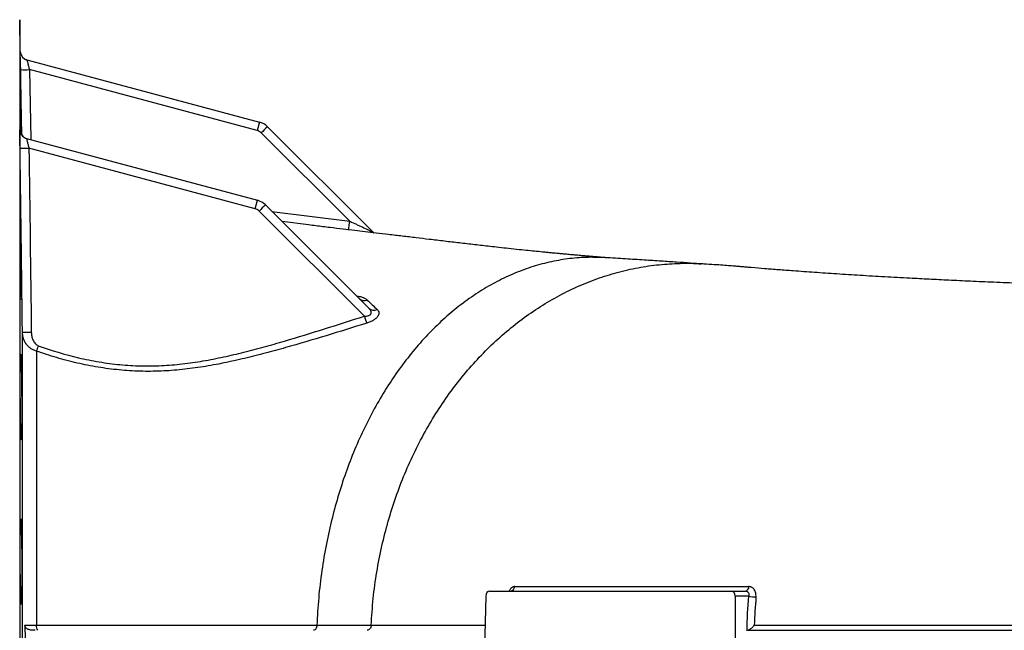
# Model space of a CAD drawing. Header units: millimetres. Extents: x 718 to 3520, y 267 to 3578.
# Tile 8 of 16: x 1888 to 2439, y 677 to 1020. Entities that reach past the tile are written whole.
import ezdxf

# ---------------------------------------------------------------- set-up
doc = ezdxf.new("R2010")
doc.units = ezdxf.units.MM

msp = doc.modelspace()

# ---------------------------------------------------------------- linework, layer by layer
at = {"color": 7, "linetype": 'Continuous', "lineweight": 25}
for p, q in [((1888.37, 1001.74), (1888.06, 1019.52)), ((1892.07, 996.99), (2022.2, 962.13)), ((2020.93, 957.38), (1893.52, 991.52)), ((2022.2, 962.13), (2020.93, 957.38)), ((2026.69, 959.54), (2086.17, 900.06)), ((1888.3, 957.55), (1888.32, 957.19)), ((1889.03, 956.68), (1889.06, 955.13)), ((2072.69, 906.57), (2023.17, 956.09)), ((1891.9, 952.98), (2021.09, 918.36)), ((2019.82, 913.62), (1893.22, 947.54)), ((2019.82, 913.62), (2021.09, 918.36)), ((2025.57, 915.78), (2083.4, 857.94)), ((2080.92, 853.46), (2022.06, 912.32)), ((2049.7, 904.58), (2034.88, 906.47)), ((2078.13, 863.22), (2078.09, 863.26)), ((2148.81, 696.52), (2148.09, 667.47)), ((2150.93, 699.47), (2286.38, 699.47)), ((2286.38, 699.47), (2294.15, 699.47)), ((2288.43, 696.52), (2288.41, 667.47)), ((2296.06, 696.52), (2288.43, 696.52))]:
    msp.add_line(p, q, dxfattribs=at)
at = {"color": 1, "linetype": 'Continuous', "lineweight": 25}
for p, q in [((1888.06, 1019.52), (1888.06, 315.42)), ((1888.4, 1001.26), (1888.37, 1001.74)), ((1889.18, 954.95), (1888.54, 991.52)), ((1893.52, 991.52), (1894.2, 952.36)), ((1888.18, 957.61), (1888.2, 957.74)), ((1888.29, 957.71), (1888.3, 957.55)), ((2029.22, 912.13), (2072.69, 906.57))]:
    msp.add_line(p, q, dxfattribs=at)
at = {"color": 7, "linetype": 'Continuous', "lineweight": 25, "flags": 128}
for points in [[(2072.06, 901.7), (2072.07, 901.76), (2072.1, 902.02), (2072.15, 902.46), (2072.23, 903.06), (2072.33, 903.81), (2072.44, 904.66), (2072.56, 905.59), (2072.69, 906.57)], [(1898.46, 836.9), (1898.31, 836.49), (1898.17, 836.09), (1898.02, 835.69), (1897.88, 835.3), (1897.75, 834.93), (1897.62, 834.57), (1897.49, 834.23), (1897.38, 833.91)]]:
    msp.add_lwpolyline(points, dxfattribs=at)
at = {"color": 7, "linetype": 'Continuous', "lineweight": 25}
for centre, radius, start, end in [((1893.37, 1001.82), 5, 181.0151, 255), ((1893.37, 1001.82), 5, 186.5027, 255), ((1890.99, 1065.72), 74.24, 268.1124, 271.9539), ((2019.61, 952.47), 10, 45, 75), ((2123.28, 857.7), 140.37, 133.4872, 135.4975), ((1893.19, 957.81), 5, 225.9284, 254.9999), ((1893.29, 957.78), 5, 225.9867, 254.9999), ((2019.64, 952.55), 5, 45, 75), ((1890.93, 1023.28), 75.78, 267.9722, 271.7358), ((2018.5, 908.7), 10, 45, 75), ((2122.17, 813.94), 140.37, 133.4872, 135.4975), ((2018.52, 908.79), 5, 45, 75), ((2080.93, 866.31), 4.17, 227.4043, 293.1755), ((2086.23, 861.05), 4.2, 227.717, 295.742), ((2387.46, 950.57), 321.55, 197.5791, 198.3198), ((1892.47, 920.76), 76.25, 267.8315, 271.5719), ((2162.38, 702.12), 2.66, 275.0827, 356.8447), ((2293.62, 701.85), 2.44, 282.7282, 2.8955), ((2300.19, 719.83), 23.67, 259.9406, 269.5992), ((1901.04, 679.68), 3.7, 169.873, 216.6223)]:
    msp.add_arc(centre, radius, start, end, dxfattribs=at)
at = {"color": 1, "linetype": 'Continuous', "lineweight": 25}
for centre, start, end in [((1893.19, 957.81), 180.8414, 225.9281), ((1893.29, 957.78), 180.8549, 225.9864)]:
    msp.add_arc(centre, 5, start, end, dxfattribs=at)
at = {"color": 7, "linetype": 'Continuous', "lineweight": 25}
for centre, start_param, end_param in [((2150.89, 696.47), 0.016845, 1.570188), ((2286.34, 696.47), 4.746687, 6.30003)]:
    msp.add_ellipse(centre, major_axis=(0.07, 3), ratio=0.694447, start_param=start_param, end_param=end_param, dxfattribs=at)
for points, knots in [([(1888.54, 991.52), (1888.53, 992.18), (1888.52, 992.84), (1888.5, 993.81), (1888.5, 994.13), (1888.49, 994.76), (1888.48, 995.07), (1888.46, 995.99), (1888.45, 996.58), (1888.44, 997.41), (1888.44, 997.67), (1888.43, 998.19), (1888.42, 998.45), (1888.41, 999.16), (1888.4, 999.59), (1888.39, 1000.15), (1888.39, 1000.33), (1888.39, 1000.66), (1888.38, 1000.8), (1888.38, 1001.19), (1888.37, 1001.4), (1888.37, 1001.6), (1888.37, 1001.65), (1888.37, 1001.72), (1888.37, 1001.74), (1888.37, 1001.74)], [0, 0, 0, 0, 0.125, 0.125, 0.1875, 0.1875, 0.25, 0.25, 0.375, 0.375, 0.4375, 0.4375, 0.5, 0.5, 0.625, 0.625, 0.6875, 0.6875, 0.75, 0.75, 0.875, 0.875, 0.9375, 0.9375, 1, 1, 1, 1]), ([(1888.38, 997.58), (1888.38, 997.58), (1888.37, 997.56), (1888.38, 996.74), (1888.39, 995.28), (1888.41, 993.17), (1888.45, 990.53), (1888.49, 987.39), (1888.55, 983.87), (1888.61, 980.06), (1888.67, 976.06), (1888.74, 972), (1888.81, 967.98), (1888.88, 964.14), (1888.96, 960.22), (1889, 957.95), (1889.03, 956.68)], [0, 0, 0, 0, 0.051497, 0.12308, 0.194664, 0.266247, 0.33783, 0.409418, 0.481005, 0.552602, 0.624198, 0.695805, 0.767411, 0.839023, 0.910635, 1, 1, 1, 1]), ([(1889.15, 954.98), (1889.15, 955.25), (1889.13, 956.32), (1889.09, 958.71), (1889.04, 962.07), (1888.98, 965.79), (1888.91, 969.73), (1888.84, 973.78), (1888.77, 977.82), (1888.7, 981.75), (1888.63, 985.45), (1888.57, 988.82), (1888.51, 991.74), (1888.47, 994.17), (1888.43, 995.99), (1888.4, 997.24), (1888.39, 997.5), (1888.38, 997.62)], [0, 0, 0, 0, 0.023628, 0.09335, 0.16308, 0.23281, 0.302552, 0.372293, 0.442044, 0.511794, 0.581546, 0.651298, 0.721046, 0.790793, 0.860532, 0.93027, 1, 1, 1, 1]), ([(1892.07, 996.99), (1892.07, 996.99), (1892.08, 996.98), (1892.09, 996.94), (1892.09, 996.91), (1892.13, 996.79), (1892.16, 996.67), (1892.24, 996.37), (1892.29, 996.18), (1892.4, 995.76), (1892.46, 995.52), (1892.56, 995.13), (1892.6, 994.99), (1892.67, 994.71), (1892.71, 994.57), (1892.83, 994.13), (1892.91, 993.82), (1893.16, 992.87), (1893.34, 992.2), (1893.52, 991.52)], [0, 0, 0, 0, 0.0625, 0.0625, 0.125, 0.125, 0.25, 0.25, 0.375, 0.375, 0.5, 0.5, 0.5625, 0.5625, 0.625, 0.625, 0.75, 0.75, 1, 1, 1, 1]), ([(1888.42, 967.61), (1888.41, 967.61), (1888.39, 967.59), (1888.38, 966.77), (1888.37, 965.31), (1888.38, 963.2), (1888.39, 960.53), (1888.41, 958.29), (1888.43, 956.88), (1888.43, 956.64)], [0, 0, 0, 0, 0.121612, 0.290441, 0.459269, 0.628083, 0.796898, 0.965711, 1, 1, 1, 1]), ([(1888.75, 955.68), (1888.73, 956.74), (1888.69, 958.94), (1888.62, 961.77), (1888.56, 964.2), (1888.51, 966.02), (1888.46, 967.27), (1888.44, 967.52), (1888.42, 967.65)], [0, 0, 0, 0, 0.1560564, 0.3248569, 0.4936573, 0.6624455, 0.8312335, 1, 1, 1, 1]), ([(1888.25, 947.55), (1888.23, 948.75), (1888.2, 951.14), (1888.17, 954.31), (1888.17, 956.55), (1888.17, 957.51), (1888.18, 957.61), (1888.18, 957.61)], [0, 0, 0, 0, 0.2504362, 0.5010348, 0.7462771, 0.9822021, 1, 1, 1, 1]), ([(1889.83, 954.2), (1889.77, 954.25), (1889.49, 954.49), (1889.12, 954.99), (1888.75, 955.64), (1888.52, 956.23), (1888.4, 956.72), (1888.35, 957.03), (1888.33, 957.17), (1888.33, 957.2), (1888.33, 957.2)], [0, 0, 0, 0, 0.065926, 0.294637, 0.498682, 0.674552, 0.813555, 0.914046, 0.981713, 1, 1, 1, 1]), ([(1891.9, 952.98), (1891.9, 952.98), (1891.9, 952.97), (1891.9, 952.93), (1891.9, 952.9), (1891.93, 952.78), (1891.95, 952.67), (1892.02, 952.37), (1892.06, 952.18), (1892.16, 951.76), (1892.22, 951.53), (1892.31, 951.14), (1892.35, 951), (1892.41, 950.72), (1892.45, 950.58), (1892.56, 950.14), (1892.64, 949.83), (1892.8, 949.2), (1892.88, 948.87), (1893.05, 948.21), (1893.14, 947.88), (1893.22, 947.54)], [0, 0, 0, 0, 0.0625, 0.0625, 0.125, 0.125, 0.25, 0.25, 0.375, 0.375, 0.5, 0.5, 0.5625, 0.5625, 0.625, 0.625, 0.75, 0.75, 0.875, 0.875, 1, 1, 1, 1]), ([(1888.49, 910.6), (1888.48, 910.6), (1888.45, 910.58), (1888.42, 909.76), (1888.39, 908.3), (1888.38, 906.19), (1888.37, 903.54), (1888.38, 900.4), (1888.4, 896.88), (1888.42, 893.07), (1888.46, 889.08), (1888.51, 885.01), (1888.56, 881), (1888.62, 877.15), (1888.69, 873.27), (1888.77, 869.83), (1888.85, 867.01), (1888.92, 864.93), (1888.98, 863.51), (1889.04, 862.74), (1889.07, 862.75), (1889.08, 862.75)], [0, 0, 0, 0, 0.038727, 0.092422, 0.146118, 0.199806, 0.253495, 0.30718, 0.360864, 0.414549, 0.468233, 0.521922, 0.575611, 0.629306, 0.683002, 0.74999, 0.803696, 0.857402, 0.911108, 0.964814, 1, 1, 1, 1]), ([(1888.99, 892.62), (1888.98, 893.33), (1888.95, 895.34), (1888.89, 898.47), (1888.82, 901.84), (1888.75, 904.77), (1888.68, 907.19), (1888.61, 909.01), (1888.55, 910.26), (1888.52, 910.52), (1888.5, 910.64)], [0, 0, 0, 0, 0.072727, 0.205185, 0.337643, 0.470115, 0.602588, 0.735062, 0.867536, 1, 1, 1, 1]), ([(2216.64, 886.15), (2215.88, 886.22), (2214.27, 886.34), (2211.94, 886.53), (2209.77, 886.71), (2207.7, 886.88), (2205.49, 887.07), (2203.23, 887.26), (2201.14, 887.45), (2199.11, 887.62), (2196.76, 887.83), (2194.27, 888.06), (2191.72, 888.29), (2189.12, 888.54), (2186.42, 888.79), (2183.84, 889.04), (2180.84, 889.33), (2177.19, 889.7), (2172.5, 890.17), (2167.27, 890.72), (2161.86, 891.3), (2156.39, 891.9), (2150.08, 892.6), (2142.69, 893.44), (2134.2, 894.42), (2125.75, 895.42), (2117.7, 896.39), (2109.79, 897.34), (2102.18, 898.25), (2094.68, 899.13), (2087.77, 899.95), (2081.46, 900.7), (2075.3, 901.44), (2068.75, 902.22), (2061.5, 903.1), (2055.08, 903.89), (2051.06, 904.4), (2049.7, 904.58)], [0, 0, 0, 0, 0.016281, 0.034104, 0.048481, 0.061275, 0.077213, 0.094333, 0.107968, 0.120177, 0.135935, 0.155817, 0.170767, 0.187422, 0.207989, 0.224661, 0.238536, 0.267098, 0.296127, 0.32795, 0.366057, 0.399948, 0.430532, 0.480963, 0.532091, 0.580705, 0.630069, 0.671297, 0.714905, 0.757326, 0.795887, 0.829255, 0.861018, 0.896475, 0.935658, 0.978289, 1, 1, 1, 1]), ([(2072.69, 906.57), (2073.94, 906.01), (2075.19, 905.45), (2077.04, 904.61), (2077.65, 904.33), (2078.87, 903.77), (2079.48, 903.49), (2080.69, 902.92), (2081.28, 902.64), (2082.45, 902.08), (2083.03, 901.79), (2083.86, 901.38), (2084.12, 901.24), (2084.64, 900.97), (2084.9, 900.84), (2085.37, 900.58), (2085.58, 900.46), (2085.86, 900.29), (2085.94, 900.23), (2086.08, 900.14), (2086.13, 900.09), (2086.17, 900.06)], [0, 0, 0, 0, 0.25, 0.25, 0.375, 0.375, 0.5, 0.5, 0.625, 0.625, 0.75, 0.75, 0.8125, 0.8125, 0.875, 0.875, 0.9375, 0.9375, 0.96875, 0.96875, 1, 1, 1, 1]), ([(2215.6, 886.17), (2212.54, 886.3), (2205.99, 886.59), (2195.95, 885.81), (2185.55, 884.1), (2175.26, 881.37), (2165.12, 877.67), (2155.18, 873.01), (2145.48, 867.41), (2136.08, 860.9), (2127.01, 853.5), (2118.31, 845.25), (2110.02, 836.19), (2102.19, 826.36), (2094.84, 815.81), (2088.02, 804.57), (2081.74, 792.71), (2076.05, 780.28), (2070.97, 767.34), (2066.51, 753.93), (2062.71, 740.13), (2059.52, 725.79), (2057.02, 710.96), (2055.19, 695.71), (2054.61, 685.43), (2054.32, 680.3)], [0, 0, 0, 0, 0.0381366, 0.0815938, 0.1250512, 0.168509, 0.211967, 0.2554252, 0.2988835, 0.3423421, 0.3858008, 0.4292596, 0.4727185, 0.5161775, 0.5596365, 0.6030955, 0.6465545, 0.6900134, 0.7334723, 0.7769311, 0.8203897, 0.8638482, 0.9092324, 0.9546163, 1, 1, 1, 1]), ([(2270.28, 882.69), (2267.99, 882.84), (2263.17, 883.17), (2255.42, 883.69), (2246.81, 884.25), (2237.29, 884.86), (2226.85, 885.52), (2219.43, 885.98), (2215.6, 886.22)], [0, 0, 0, 0, 0.1335082, 0.2805175, 0.4408636, 0.6143639, 0.8008164, 1, 1, 1, 1]), ([(3516.53, 680.24), (3516.42, 681.99), (3516.09, 687.29), (3514.81, 695.86), (3512.86, 705.7), (3510.49, 714.76), (3507.66, 723.64), (3504.41, 732.19), (3500.81, 740.29), (3497.29, 747.25), (3493.26, 754.44), (3488.37, 762.22), (3482.16, 770.87), (3475.1, 779.46), (3467.2, 787.85), (3459.1, 795.33), (3451.15, 801.78), (3443.66, 807.17), (3437.39, 811.2), (3432.51, 814.07), (3429.16, 815.93), (3426.23, 817.48), (3423.71, 818.75), (3421.26, 819.94), (3418.53, 821.22), (3415.17, 822.7), (3411.34, 824.29), (3407.37, 825.82), (3403.54, 827.2), (3399.88, 828.41), (3395.85, 829.66), (3391.62, 830.85), (3387.62, 831.88), (3384.22, 832.69), (3381.16, 833.36), (3378.5, 833.91), (3375.96, 834.4), (3373.34, 834.88), (3370.62, 835.35), (3367.84, 835.79), (3365.02, 836.22), (3362.22, 836.62), (3359.3, 837.01), (3355.96, 837.44), (3352.31, 837.87), (3348.56, 838.29), (3345.17, 838.65), (3342.04, 838.96), (3339.17, 839.24), (3336.56, 839.48), (3333.98, 839.72), (3331.19, 839.96), (3327.99, 840.23), (3324.52, 840.52), (3320.96, 840.8), (3317.45, 841.07), (3313.92, 841.33), (3310.43, 841.59), (3307.05, 841.82), (3304, 842.03), (3301.3, 842.21), (3298.59, 842.39), (3295.53, 842.59), (3291.76, 842.83), (3287.31, 843.1), (3282.12, 843.41), (3276.16, 843.76), (3269.52, 844.13), (3262.18, 844.52), (3254.12, 844.94), (3245.35, 845.37), (3236.18, 845.81), (3226.17, 846.26), (3215.52, 846.73), (3204.27, 847.19), (3193.4, 847.63), (3182.97, 848.02), (3173.03, 848.39), (3163.64, 848.73), (3154.85, 849.04), (3146.51, 849.32), (3138.2, 849.6), (3129.5, 849.89), (3120.14, 850.19), (3109, 850.55), (3095.86, 850.96), (3080.49, 851.43), (3064.52, 851.92), (3048.02, 852.41), (3031.07, 852.92), (3013.26, 853.44), (2995.09, 853.98), (2977.12, 854.52), (2959.21, 855.06), (2941.45, 855.6), (2923.9, 856.15), (2907.16, 856.68), (2891.26, 857.18), (2876.22, 857.66), (2862.06, 858.12), (2847.02, 858.61), (2830.58, 859.15), (2812.24, 859.75), (2793.3, 860.38), (2773.66, 861.03), (2753.35, 861.7), (2732.4, 862.39), (2710.98, 863.09), (2689.01, 863.81), (2668.11, 864.48), (2648.32, 865.11), (2629.72, 865.7), (2610.78, 866.28), (2591.53, 866.88), (2573.27, 867.44), (2556.04, 867.98), (2539.84, 868.5), (2523.52, 869.03), (2507.31, 869.57), (2491.59, 870.12), (2476.68, 870.66), (2461.9, 871.22), (2447.38, 871.8), (2433.21, 872.39), (2420.12, 872.98), (2408.06, 873.54), (2396.81, 874.1), (2384.78, 874.73), (2371.85, 875.44), (2358.23, 876.25), (2345.11, 877.08), (2332.59, 877.92), (2321.82, 878.7), (2312.65, 879.4), (2305.06, 880), (2299.24, 880.49), (2295.31, 880.83), (2293.18, 881.02), (2290.86, 881.22), (2288.03, 881.45), (2284.54, 881.72), (2280.29, 882.03), (2275.24, 882.38), (2271.41, 882.62), (2269.39, 882.75)], [0, 0, 0, 0, 0.003031, 0.009221, 0.015026, 0.020442, 0.025469, 0.031203, 0.036327, 0.04084, 0.044742, 0.050639, 0.056814, 0.063271, 0.070012, 0.076946, 0.082557, 0.087979, 0.093217, 0.095764, 0.098074, 0.100061, 0.101727, 0.103202, 0.105107, 0.107531, 0.11042, 0.113328, 0.116169, 0.118949, 0.121678, 0.125638, 0.129441, 0.132939, 0.135977, 0.138932, 0.141949, 0.145139, 0.148778, 0.152952, 0.157019, 0.161018, 0.16546, 0.170536, 0.176756, 0.182454, 0.187638, 0.192322, 0.196516, 0.200244, 0.203676, 0.207641, 0.212137, 0.216997, 0.221703, 0.226217, 0.23054, 0.235063, 0.239164, 0.242788, 0.245938, 0.248614, 0.252187, 0.256432, 0.261348, 0.266934, 0.273188, 0.280108, 0.287242, 0.294966, 0.303277, 0.311655, 0.319691, 0.329445, 0.338648, 0.347302, 0.355406, 0.36296, 0.369964, 0.376418, 0.382312, 0.388081, 0.39422, 0.400731, 0.407611, 0.417182, 0.427386, 0.438225, 0.448438, 0.459154, 0.470375, 0.481733, 0.492648, 0.503111, 0.514013, 0.52438, 0.53421, 0.543506, 0.552267, 0.560495, 0.568187, 0.578449, 0.589065, 0.600037, 0.611357, 0.62323, 0.635442, 0.647977, 0.660844, 0.674212, 0.68507, 0.696222, 0.70767, 0.719429, 0.731526, 0.741617, 0.751979, 0.762642, 0.77363, 0.784515, 0.79509, 0.805368, 0.816993, 0.828222, 0.839042, 0.849434, 0.859415, 0.869422, 0.883116, 0.897058, 0.911208, 0.925511, 0.939914, 0.950517, 0.960988, 0.970841, 0.973616, 0.976332, 0.9791, 0.982312, 0.986004, 0.99018, 0.994843, 1, 1, 1, 1]), ([(1889.1, 862.72), (1889.11, 862.86), (1889.15, 863.14), (1889.18, 864.43), (1889.2, 866.29), (1889.21, 868.76), (1889.21, 871.71), (1889.2, 875.1), (1889.17, 877.93), (1889.16, 879.59), (1889.16, 879.96)], [0, 0, 0, 0, 0.13727, 0.274519, 0.411768, 0.548994, 0.686221, 0.823437, 0.960652, 1, 1, 1, 1]), ([(2080.92, 853.46), (2081.32, 853.45), (2081.72, 853.47), (2082.49, 853.56), (2082.87, 853.64), (2083.4, 853.82), (2083.57, 853.89), (2083.88, 854.06), (2084.02, 854.15), (2084.27, 854.36), (2084.38, 854.47), (2084.55, 854.71), (2084.62, 854.84), (2084.76, 855.22), (2084.77, 855.49), (2084.71, 855.88), (2084.68, 856.01), (2084.59, 856.27), (2084.54, 856.4), (2084.36, 856.77), (2084.2, 857.02), (2083.83, 857.49), (2083.63, 857.72), (2083.4, 857.94)], [0, 0, 0, 0, 0.125, 0.125, 0.25, 0.25, 0.3125, 0.3125, 0.375, 0.375, 0.4375, 0.4375, 0.5, 0.5, 0.625, 0.625, 0.6875, 0.6875, 0.75, 0.75, 0.875, 0.875, 1, 1, 1, 1]), ([(2088.05, 857.27), (2088.33, 857), (2088.55, 856.73), (2088.89, 856.12), (2089, 855.8), (2089.07, 855.13), (2089.04, 854.77), (2088.88, 854.21), (2088.8, 854.03), (2088.61, 853.65), (2088.49, 853.45), (2088.08, 852.88), (2087.74, 852.5), (2087.09, 851.95), (2086.86, 851.77), (2086.38, 851.42), (2086.12, 851.25), (2085.58, 850.93), (2085.3, 850.77), (2084.71, 850.47), (2084.41, 850.33), (2083.49, 849.93), (2082.86, 849.7), (2082.21, 849.5)], [0, 0, 0, 0, 0.125, 0.125, 0.25, 0.25, 0.375, 0.375, 0.4375, 0.4375, 0.5, 0.5, 0.625, 0.625, 0.6875, 0.6875, 0.75, 0.75, 0.8125, 0.8125, 0.875, 0.875, 1, 1, 1, 1]), ([(2082.21, 849.5), (2074.65, 847.17), (2067.11, 844.82), (2051.99, 840.21), (2044.42, 837.94), (2033.02, 834.73), (2029.21, 833.69), (2021.57, 831.68), (2017.74, 830.71), (2010.05, 828.88), (2006.2, 828.02), (2000.38, 826.83), (1998.44, 826.45), (1994.54, 825.74), (1992.59, 825.4), (1986.73, 824.47), (1982.82, 823.94), (1975.01, 823.12), (1971.1, 822.83), (1963.27, 822.51), (1959.36, 822.48), (1951.52, 822.71), (1947.6, 822.97), (1941.72, 823.54), (1939.76, 823.76), (1935.83, 824.28), (1933.87, 824.57), (1927.98, 825.54), (1924.09, 826.31), (1916.36, 828.1), (1912.53, 829.11), (1904.91, 831.36), (1901.12, 832.59), (1897.38, 833.91)], [0, 0, 0, 0, 0.125, 0.125, 0.25, 0.25, 0.3125, 0.3125, 0.375, 0.375, 0.4375, 0.4375, 0.46875, 0.46875, 0.5, 0.5, 0.5625, 0.5625, 0.625, 0.625, 0.6875, 0.6875, 0.75, 0.75, 0.78125, 0.78125, 0.8125, 0.8125, 0.875, 0.875, 0.9375, 0.9375, 1, 1, 1, 1]), ([(1898.46, 836.9), (1905.85, 834.22), (1913.36, 831.94), (1924.8, 829.25), (1928.65, 828.48), (1934.47, 827.52), (1936.41, 827.23), (1940.3, 826.72), (1942.24, 826.5), (1948.06, 825.95), (1951.93, 825.71), (1959.68, 825.52), (1963.55, 825.57), (1971.28, 825.95), (1975.15, 826.27), (1982.87, 827.16), (1986.73, 827.72), (1992.51, 828.71), (1994.44, 829.06), (1998.29, 829.81), (2000.21, 830.21), (2005.95, 831.45), (2009.76, 832.34), (2017.34, 834.24), (2021.12, 835.24), (2028.65, 837.3), (2032.41, 838.37), (2043.66, 841.67), (2051.12, 843.98), (2066.03, 848.69), (2073.47, 851.09), (2080.92, 853.46)], [0, 0, 0, 0, 0.125, 0.125, 0.1875, 0.1875, 0.21875, 0.21875, 0.25, 0.25, 0.3125, 0.3125, 0.375, 0.375, 0.4375, 0.4375, 0.5, 0.5, 0.53125, 0.53125, 0.5625, 0.5625, 0.625, 0.625, 0.6875, 0.6875, 0.75, 0.75, 0.875, 0.875, 1, 1, 1, 1]), ([(1889.64, 667.47), (1889.64, 675.55), (1889.64, 683.58), (1889.64, 699.53), (1889.64, 707.45), (1889.64, 723.18), (1889.64, 730.99), (1889.63, 742.63), (1889.63, 746.5), (1889.63, 752.27), (1889.63, 754.2), (1889.63, 758.02), (1889.63, 759.92), (1889.62, 769.36), (1889.62, 776.76), (1889.61, 791.22), (1889.61, 798.3), (1889.6, 812.12), (1889.6, 818.87), (1889.59, 827.1), (1889.59, 828.73), (1889.59, 831.98), (1889.59, 833.6), (1889.59, 838.38), (1889.59, 841.51), (1889.58, 844.56)], [0, 0, 0, 0, 0.125, 0.125, 0.25, 0.25, 0.375, 0.375, 0.4375, 0.4375, 0.46875, 0.46875, 0.5, 0.5, 0.625, 0.625, 0.75, 0.75, 0.875, 0.875, 0.90625, 0.90625, 0.9375, 0.9375, 1, 1, 1, 1]), ([(1897.38, 833.91), (1896.78, 834.06), (1896.21, 834.27), (1895.39, 834.66), (1895.12, 834.8), (1894.6, 835.11), (1894.35, 835.28), (1893.62, 835.8), (1893.17, 836.2), (1892.35, 837.05), (1891.97, 837.52), (1890.98, 838.97), (1890.48, 840.01), (1889.96, 841.69), (1889.82, 842.26), (1889.64, 843.4), (1889.59, 843.98), (1889.58, 844.56)], [0, 0, 0, 0, 0.125, 0.125, 0.1875, 0.1875, 0.25, 0.25, 0.375, 0.375, 0.5, 0.5, 0.75, 0.75, 0.875, 0.875, 1, 1, 1, 1]), ([(1894.56, 844.54), (1894.57, 843.78), (1894.64, 843.03), (1894.94, 841.54), (1895.16, 840.82), (1895.61, 839.79), (1895.78, 839.45), (1896.17, 838.8), (1896.39, 838.5), (1896.76, 838.07), (1896.89, 837.93), (1897.17, 837.67), (1897.32, 837.55), (1897.77, 837.21), (1898.1, 837.03), (1898.46, 836.9)], [0, 0, 0, 0, 0.25, 0.25, 0.5, 0.5, 0.625, 0.625, 0.75, 0.75, 0.8125, 0.8125, 0.875, 0.875, 1, 1, 1, 1]), ([(1888.65, 791.23), (1888.67, 790.11), (1888.7, 789.12), (1888.74, 787.82), (1888.75, 787.41), (1888.78, 786.67), (1888.8, 786.33), (1888.84, 785.43), (1888.86, 784.98), (1888.9, 784.59), (1888.9, 784.53), (1888.92, 784.41), (1888.92, 784.36), (1888.94, 784.24), (1888.96, 784.21), (1888.99, 784.21), (1889.02, 784.36), (1889.05, 784.74), (1889.05, 784.83), (1889.06, 785.02), (1889.07, 785.13), (1889.08, 785.47), (1889.1, 786), (1889.12, 786.67), (1889.13, 787.22), (1889.14, 787.41), (1889.15, 787.82), (1889.15, 788.03), (1889.17, 789.13), (1889.18, 790.12), (1889.19, 791.78), (1889.2, 792.36), (1889.2, 793.28), (1889.2, 793.59), (1889.21, 794.23), (1889.21, 794.55), (1889.21, 796.18), (1889.21, 797.56), (1889.21, 799.74), (1889.21, 800.48), (1889.2, 801.99), (1889.2, 802.75), (1889.19, 805.06), (1889.18, 806.61), (1889.16, 808.99), (1889.15, 809.78), (1889.13, 811.34), (1889.12, 812.11), (1889.11, 813.65), (1889.1, 814.41), (1889.08, 815.91), (1889.07, 816.66), (1889.03, 818.84), (1889.01, 820.22), (1888.97, 822.18), (1888.96, 822.81), (1888.93, 824.04), (1888.92, 824.62), (1888.88, 826.28), (1888.85, 827.27), (1888.81, 828.59), (1888.8, 829), (1888.77, 829.74), (1888.76, 830.08), (1888.73, 830.67), (1888.72, 830.94), (1888.7, 831.28), (1888.69, 831.39), (1888.68, 831.58), (1888.67, 831.67), (1888.64, 832.05), (1888.61, 832.21), (1888.58, 832.21), (1888.57, 832.17), (1888.55, 832.06), (1888.54, 832.01), (1888.53, 831.89), (1888.53, 831.82), (1888.5, 831.44), (1888.48, 830.99), (1888.46, 830.24), (1888.46, 830.08), (1888.45, 829.74), (1888.45, 829.57), (1888.44, 829.01), (1888.43, 828.6), (1888.41, 827.3), (1888.4, 826.31), (1888.39, 824.91), (1888.39, 824.63), (1888.39, 824.04), (1888.38, 823.75), (1888.38, 822.84), (1888.38, 822.21), (1888.37, 820.91), (1888.37, 820.24), (1888.37, 818.85), (1888.37, 818.13), (1888.38, 815.95), (1888.38, 814.45), (1888.39, 812.15), (1888.4, 811.37), (1888.4, 809.79), (1888.41, 809.01), (1888.43, 806.66), (1888.44, 805.1), (1888.47, 802.78), (1888.47, 802.01), (1888.49, 800.5), (1888.5, 799.77), (1888.52, 798.32), (1888.53, 797.61), (1888.55, 796.23), (1888.56, 795.55), (1888.6, 793.57), (1888.62, 792.35), (1888.65, 791.23)], [0, 0, 0, 0, 0.03125, 0.03125, 0.046875, 0.046875, 0.0625, 0.0625, 0.09375, 0.09375, 0.101563, 0.101563, 0.109375, 0.109375, 0.125, 0.125, 0.15625, 0.15625, 0.164063, 0.164063, 0.171875, 0.171875, 0.1875, 0.203125, 0.203125, 0.210938, 0.210938, 0.21875, 0.21875, 0.25, 0.25, 0.265625, 0.265625, 0.273438, 0.273438, 0.28125, 0.28125, 0.3125, 0.3125, 0.328125, 0.328125, 0.34375, 0.34375, 0.375, 0.375, 0.390625, 0.390625, 0.40625, 0.40625, 0.421875, 0.421875, 0.4375, 0.4375, 0.46875, 0.46875, 0.484375, 0.484375, 0.5, 0.5, 0.53125, 0.53125, 0.546875, 0.546875, 0.5625, 0.5625, 0.578125, 0.578125, 0.585938, 0.585938, 0.59375, 0.59375, 0.625, 0.625, 0.640625, 0.640625, 0.648438, 0.648438, 0.65625, 0.65625, 0.6875, 0.6875, 0.695313, 0.695313, 0.703125, 0.703125, 0.71875, 0.71875, 0.75, 0.75, 0.757813, 0.757813, 0.765625, 0.765625, 0.78125, 0.78125, 0.796875, 0.796875, 0.8125, 0.8125, 0.84375, 0.84375, 0.859375, 0.859375, 0.875, 0.875, 0.90625, 0.90625, 0.921875, 0.921875, 0.9375, 0.9375, 0.953125, 0.953125, 0.96875, 0.96875, 1, 1, 1, 1]), ([(1897.38, 833.91), (1897.38, 832.56), (1897.37, 831.19), (1897.37, 828.42), (1897.37, 827.03), (1897.37, 822.8), (1897.37, 819.96), (1897.37, 811.32), (1897.37, 805.43), (1897.37, 793.4), (1897.37, 787.26), (1897.37, 774.72), (1897.37, 768.33), (1897.37, 758.55), (1897.38, 755.25), (1897.38, 750.27), (1897.38, 748.59), (1897.38, 745.25), (1897.38, 743.57), (1897.38, 735.18), (1897.39, 728.42), (1897.39, 714.83), (1897.39, 707.99), (1897.4, 694.22), (1897.4, 687.3), (1897.4, 680.33)], [0, 0, 0, 0, 0.03125, 0.03125, 0.0625, 0.0625, 0.125, 0.125, 0.25, 0.25, 0.375, 0.375, 0.5, 0.5, 0.5625, 0.5625, 0.59375, 0.59375, 0.625, 0.625, 0.75, 0.75, 0.875, 0.875, 1, 1, 1, 1]), ([(1888.54, 698.99), (1888.56, 697.87), (1888.58, 696.88), (1888.62, 695.57), (1888.63, 695.17), (1888.65, 694.43), (1888.67, 694.09), (1888.71, 693.19), (1888.73, 692.73), (1888.77, 692.35), (1888.77, 692.28), (1888.79, 692.17), (1888.79, 692.12), (1888.81, 692), (1888.83, 691.96), (1888.87, 691.96), (1888.9, 692.12), (1888.93, 692.5), (1888.94, 692.59), (1888.95, 692.78), (1888.96, 692.89), (1888.97, 693.23), (1889, 693.76), (1889.02, 694.42), (1889.04, 694.98), (1889.05, 695.17), (1889.06, 695.58), (1889.06, 695.79), (1889.09, 696.89), (1889.11, 697.88), (1889.13, 699.54), (1889.14, 700.12), (1889.15, 701.04), (1889.16, 701.35), (1889.16, 701.98), (1889.17, 702.31), (1889.18, 703.94), (1889.19, 705.32), (1889.2, 707.49), (1889.21, 708.24), (1889.21, 709.75), (1889.21, 710.51), (1889.21, 712.81), (1889.21, 714.37), (1889.2, 716.75), (1889.2, 717.54), (1889.19, 719.1), (1889.19, 719.87), (1889.18, 721.4), (1889.17, 722.16), (1889.16, 723.67), (1889.15, 724.42), (1889.13, 726.6), (1889.11, 727.98), (1889.08, 729.94), (1889.07, 730.57), (1889.05, 731.8), (1889.04, 732.38), (1889, 734.04), (1888.98, 735.03), (1888.94, 736.35), (1888.93, 736.76), (1888.9, 737.5), (1888.89, 737.83), (1888.86, 738.43), (1888.85, 738.7), (1888.83, 739.04), (1888.82, 739.14), (1888.81, 739.34), (1888.8, 739.42), (1888.77, 739.81), (1888.74, 739.96), (1888.7, 739.97), (1888.69, 739.93), (1888.67, 739.81), (1888.66, 739.76), (1888.65, 739.65), (1888.64, 739.58), (1888.61, 739.2), (1888.59, 738.75), (1888.56, 738), (1888.55, 737.84), (1888.54, 737.5), (1888.54, 737.32), (1888.52, 736.77), (1888.51, 736.36), (1888.48, 735.06), (1888.46, 734.07), (1888.44, 732.67), (1888.44, 732.38), (1888.43, 731.8), (1888.43, 731.5), (1888.42, 730.59), (1888.41, 729.97), (1888.4, 728.67), (1888.4, 728), (1888.39, 726.61), (1888.39, 725.89), (1888.38, 723.71), (1888.37, 722.21), (1888.37, 719.91), (1888.37, 719.13), (1888.37, 717.55), (1888.38, 716.76), (1888.38, 714.41), (1888.39, 712.86), (1888.4, 710.54), (1888.41, 709.77), (1888.42, 708.26), (1888.42, 707.52), (1888.44, 706.08), (1888.44, 705.37), (1888.46, 703.99), (1888.47, 703.31), (1888.5, 701.33), (1888.51, 700.11), (1888.54, 698.99)], [0, 0, 0, 0, 0.03125, 0.03125, 0.046875, 0.046875, 0.0625, 0.0625, 0.09375, 0.09375, 0.101563, 0.101563, 0.109375, 0.109375, 0.125, 0.125, 0.15625, 0.15625, 0.164063, 0.164063, 0.171875, 0.171875, 0.1875, 0.203125, 0.203125, 0.210938, 0.210938, 0.21875, 0.21875, 0.25, 0.25, 0.265625, 0.265625, 0.273438, 0.273438, 0.28125, 0.28125, 0.3125, 0.3125, 0.328125, 0.328125, 0.34375, 0.34375, 0.375, 0.375, 0.390625, 0.390625, 0.40625, 0.40625, 0.421875, 0.421875, 0.4375, 0.4375, 0.46875, 0.46875, 0.484375, 0.484375, 0.5, 0.5, 0.53125, 0.53125, 0.546875, 0.546875, 0.5625, 0.5625, 0.578125, 0.578125, 0.585938, 0.585938, 0.59375, 0.59375, 0.625, 0.625, 0.640625, 0.640625, 0.648438, 0.648438, 0.65625, 0.65625, 0.6875, 0.6875, 0.695313, 0.695313, 0.703125, 0.703125, 0.71875, 0.71875, 0.75, 0.75, 0.757813, 0.757813, 0.765625, 0.765625, 0.78125, 0.78125, 0.796875, 0.796875, 0.8125, 0.8125, 0.84375, 0.84375, 0.859375, 0.859375, 0.875, 0.875, 0.90625, 0.90625, 0.921875, 0.921875, 0.9375, 0.9375, 0.953125, 0.953125, 0.96875, 0.96875, 1, 1, 1, 1]), ([(2165.04, 701.98), (2174.36, 701.97), (2184.1, 701.97), (2199.3, 701.97), (2204.47, 701.97), (2215.01, 701.97), (2220.39, 701.97), (2231.32, 701.97), (2236.88, 701.97), (2248.18, 701.97), (2253.93, 701.97), (2265.63, 701.97), (2271.57, 701.97), (2283.67, 701.97), (2289.82, 701.97), (2296.05, 701.97)], [0, 0, 0, 0, 0.25, 0.25, 0.375, 0.375, 0.5, 0.5, 0.625, 0.625, 0.75, 0.75, 0.875, 0.875, 1, 1, 1, 1]), ([(2300.03, 696.16), (2300.06, 696.54), (2300.07, 696.93), (2300.02, 697.68), (2299.97, 698.05), (2299.85, 698.57), (2299.8, 698.74), (2299.69, 699.08), (2299.63, 699.24), (2299.43, 699.72), (2299.27, 700.01), (2298.9, 700.55), (2298.69, 700.79), (2298.24, 701.21), (2298, 701.39), (2297.61, 701.61), (2297.47, 701.67), (2297.2, 701.78), (2297.06, 701.82), (2296.64, 701.93), (2296.35, 701.97), (2296.05, 701.97)], [0, 0, 0, 0, 0.125, 0.125, 0.25, 0.25, 0.3125, 0.3125, 0.375, 0.375, 0.5, 0.5, 0.625, 0.625, 0.75, 0.75, 0.8125, 0.8125, 0.875, 0.875, 1, 1, 1, 1]), ([(2162.77, 699.49), (2162.75, 699.48), (2162.72, 699.47), (2162.64, 699.48), (2162.61, 699.48)], [0, 0, 0, 0, 0.5421671, 1, 1, 1, 1]), ([(2294.15, 699.47), (2294.32, 699.47), (2294.48, 699.45), (2294.78, 699.38), (2294.93, 699.32), (2295.2, 699.17), (2295.33, 699.08), (2295.56, 698.86), (2295.66, 698.74), (2295.83, 698.46), (2295.91, 698.31), (2296.02, 697.99), (2296.06, 697.82), (2296.12, 697.46), (2296.13, 697.28), (2296.12, 696.9), (2296.09, 696.71), (2296.06, 696.52)], [0, 0, 0, 0, 0.125, 0.125, 0.25, 0.25, 0.375, 0.375, 0.5, 0.5, 0.625, 0.625, 0.75, 0.75, 0.875, 0.875, 1, 1, 1, 1]), ([(1896.78, 677.47), (1896.18, 677.47), (1895.58, 677.47), (1894.39, 677.57), (1893.8, 677.66), (1892.66, 678.04), (1892.11, 678.32), (1891.58, 678.87), (1891.48, 678.98), (1891.31, 679.23), (1891.23, 679.37), (1891.1, 679.65), (1891.05, 679.79), (1890.98, 680.09), (1890.96, 680.24), (1890.96, 680.4)], [0, 0, 0, 0, 0.25, 0.25, 0.5, 0.5, 0.75, 0.75, 0.8125, 0.8125, 0.875, 0.875, 0.9375, 0.9375, 1, 1, 1, 1]), ([(1890.96, 680.4), (1891.13, 680.39), (1891.32, 680.39), (1891.72, 680.38), (1891.94, 680.38), (1892.62, 680.37), (1893.13, 680.36), (1893.96, 680.35), (1894.24, 680.35), (1894.84, 680.34), (1895.14, 680.34), (1896.07, 680.34), (1896.72, 680.33), (1897.4, 680.33)], [0, 0, 0, 0, 0.125, 0.125, 0.25, 0.25, 0.5, 0.5, 0.625, 0.625, 0.75, 0.75, 1, 1, 1, 1]), ([(1897.4, 680.33), (1904.18, 680.33), (1910.99, 680.33), (1924.65, 680.32), (1931.5, 680.32), (1945.25, 680.32), (1952.15, 680.31), (1960.8, 680.31), (1962.53, 680.31), (1965.97, 680.31), (1967.68, 680.31), (1972.8, 680.31), (1976.19, 680.31), (1986.28, 680.31), (1992.9, 680.31), (2005.94, 680.3), (2012.35, 680.3), (2020.24, 680.3), (2021.81, 680.3), (2024.93, 680.3), (2026.48, 680.3), (2031.09, 680.3), (2034.11, 680.3), (2040.06, 680.3), (2042.99, 680.3), (2047.3, 680.3), (2048.73, 680.3), (2050.84, 680.3), (2051.89, 680.3), (2053.11, 680.3), (2053.72, 680.3), (2053.98, 680.3), (2054.15, 680.3), (2054.24, 680.3), (2054.32, 680.3)], [0, 0, 0, 0, 0.125, 0.125, 0.25, 0.25, 0.375, 0.375, 0.40625, 0.40625, 0.4375, 0.4375, 0.5, 0.5, 0.625, 0.625, 0.75, 0.75, 0.78125, 0.78125, 0.8125, 0.8125, 0.875, 0.875, 0.9375, 0.9375, 0.96875, 0.96875, 0.984375, 0.992187, 0.996094, 0.998047, 0.998047, 1, 1, 1, 1]), ([(2054.32, 680.3), (2054.31, 679.92), (2054.25, 679.54), (2054.06, 678.86), (2053.92, 678.55), (2053.59, 678.03), (2053.39, 677.82), (2052.96, 677.54), (2052.73, 677.47), (2052.5, 677.47)], [0, 0, 0, 0, 0.25, 0.25, 0.5, 0.5, 0.75, 0.75, 1, 1, 1, 1]), ([(2054.32, 680.3), (2055.02, 680.3), (2055.72, 680.3), (2057.1, 680.3), (2059.17, 680.3), (2061.19, 680.3), (2065.2, 680.29), (2067.8, 680.29), (2072.89, 680.29), (2075.36, 680.29), (2078.95, 680.29), (2080.14, 680.29), (2081.88, 680.29), (2082.46, 680.29), (2083.6, 680.29), (2084.17, 680.29), (2084.73, 680.29)], [0, 0, 0, 0, 0.0625, 0.0625, 0.125, 0.25, 0.25, 0.5, 0.5, 0.75, 0.75, 0.875, 0.875, 0.9375, 0.9375, 1, 1, 1, 1]), ([(2084.73, 680.29), (2084.71, 679.91), (2084.64, 679.54), (2084.4, 678.86), (2084.22, 678.55), (2083.8, 678.03), (2083.55, 677.82), (2083.01, 677.54), (2082.72, 677.47), (2082.42, 677.47)], [0, 0, 0, 0, 0.25, 0.25, 0.5, 0.5, 0.75, 0.75, 1, 1, 1, 1]), ([(2295.02, 677.48), (2295.19, 677.49), (2295.36, 677.53), (2295.73, 677.64), (2295.92, 677.72), (2296.3, 677.91), (2296.49, 678.01), (2296.86, 678.25), (2297.05, 678.37), (2297.4, 678.63), (2297.58, 678.77), (2297.92, 679.06), (2298.08, 679.21), (2298.39, 679.51), (2298.54, 679.66), (2298.82, 679.97), (2298.96, 680.13), (2299.09, 680.28)], [0, 0, 0, 0, 0.125, 0.125, 0.25, 0.25, 0.375, 0.375, 0.5, 0.5, 0.625, 0.625, 0.75, 0.75, 0.875, 0.875, 1, 1, 1, 1]), ([(2294.73, 677.47), (2369.62, 677.47), (2456.28, 677.47), (2671.34, 677.47), (2804, 677.47), (2994.61, 677.47), (3056.75, 677.47), (3173.8, 677.47), (3228.72, 677.47), (3302.42, 677.47), (3325.52, 677.47), (3368.28, 677.47), (3387.95, 677.47), (3441.38, 677.47), (3469.55, 677.47), (3508.3, 677.47), (3518.74, 677.47), (3519.85, 677.47), (3519.87, 677.47), (3519.89, 677.47)], [0.028824, 0.028824, 0.028824, 0.028824, 0.1136067, 0.1136067, 0.2271952, 0.2271952, 0.2839895, 0.2839895, 0.3407837, 0.3407837, 0.3691809, 0.3691809, 0.397578, 0.397578, 0.4543722, 0.4543722, 0.5111665, 0.5111665, 0.512244, 0.512244, 0.512244, 0.512244])]:
    msp.add_open_spline(points, degree=3, knots=knots, dxfattribs=at)
for points in [[(1888.2, 957.74), (1888.23, 957.73), (1888.26, 957.72), (1888.29, 957.71)], [(1888.99, 892.62), (1888.76, 910.93), (1888.51, 929.24), (1888.25, 947.55)], [(1893.22, 947.54), (1893.71, 913.21), (1894.17, 878.87), (1894.56, 844.54)], [(1889.16, 879.96), (1889.1, 884.18), (1889.05, 888.4), (1888.99, 892.62)], [(1889.58, 844.56), (1889.45, 856.36), (1889.3, 868.16), (1889.16, 879.96)], [(2082.57, 862.47), (2084.39, 860.75), (2086.22, 859.01), (2088.05, 857.27)], [(2295.02, 677.48), (2295.16, 683.85), (2295.5, 690.2), (2296.06, 696.52)], [(2300.03, 696.16), (2299.57, 690.89), (2299.25, 685.59), (2299.09, 680.28)], [(1890.96, 680.4), (1891.05, 676.09), (1891.06, 671.78), (1891.01, 667.47)], [(2294.9, 677.47), (2294.94, 677.47), (2294.98, 677.47), (2295.02, 677.48)]]:
    msp.add_open_spline(points, degree=3, dxfattribs=at)
at = {"color": 1, "linetype": 'Continuous', "lineweight": 25}
for points, knots in [([(2084.73, 680.29), (2085.06, 685.29), (2085.71, 695.29), (2087.77, 710.14), (2090.57, 724.61), (2094.15, 738.62), (2098.43, 752.14), (2103.44, 765.28), (2109.16, 777.98), (2115.57, 790.17), (2122.63, 801.81), (2130.31, 812.85), (2138.58, 823.23), (2147.41, 832.9), (2156.74, 841.83), (2166.54, 849.97), (2176.77, 857.28), (2187.37, 863.74), (2198.31, 869.31), (2209.52, 873.96), (2220.97, 877.69), (2232.59, 880.46), (2244.34, 882.29), (2256.16, 883.06), (2264.53, 883.17), (2268.93, 882.74), (2269.39, 882.7)], [0, 0, 0, 0, 0.04469, 0.089379, 0.134069, 0.177113, 0.220157, 0.263201, 0.306245, 0.349288, 0.392332, 0.435376, 0.478419, 0.521463, 0.564507, 0.607551, 0.650595, 0.693639, 0.736683, 0.779727, 0.822772, 0.865817, 0.908862, 0.951907, 0.994953, 1, 1, 1, 1]), ([(2076.54, 864.81), (2076.86, 864.76), (2078.04, 864.59), (2079.67, 864.11), (2081.42, 863.39), (2082.19, 862.78), (2082.57, 862.47)], [0, 0, 0, 0, 0.122904, 0.449471, 0.720718, 1, 1, 1, 1]), ([(2165.04, 701.98), (2164.78, 701.95), (2164.13, 701.88), (2163.11, 701.17), (2162.3, 700.28), (2162.01, 699.59), (2161.96, 699.47)], [0, 0, 0, 0, 0.236995, 0.583207, 0.930381, 1, 1, 1, 1]), ([(2084.73, 680.29), (2084.73, 680.29), (2087.23, 680.29), (2092.01, 680.29), (2098.53, 680.29), (2104.55, 680.29), (2111.91, 680.29), (2121.13, 680.29), (2131.22, 680.29), (2140.32, 680.29), (2145.53, 680.29), (2148.41, 680.29)], [0, 0, 0, 0, 0.0000005, 0.0952859, 0.1907385, 0.2863009, 0.3817362, 0.574083, 0.7664297, 0.8707221, 1, 1, 1, 1]), ([(2299.09, 680.28), (2304.49, 680.28), (2315.31, 680.28), (2332.05, 680.28), (2349.16, 680.28), (2366.68, 680.28), (2384.54, 680.28), (2402.78, 680.28), (2421.35, 680.28), (2443.56, 680.28), (2469.55, 680.28), (2499.55, 680.28), (2530.12, 680.28), (2556.14, 680.28), (2577.29, 680.28), (2593.41, 680.28), (2609.63, 680.27), (2625.96, 680.27), (2642.39, 680.27), (2658.93, 680.27), (2675.54, 680.27), (2696.91, 680.27), (2723.11, 680.27), (2754.2, 680.27), (2785.42, 680.27), (2816.9, 680.27), (2848.55, 680.27), (2880.36, 680.27), (2912.1, 680.27), (2942.71, 680.27), (2972.14, 680.27), (3000.37, 680.27), (3028.37, 680.27), (3056.21, 680.26), (3083.84, 680.26), (3111.22, 680.26), (3138.16, 680.26), (3164.26, 680.26), (3189.45, 680.26), (3213.75, 680.26), (3237.46, 680.26), (3260.65, 680.26), (3283.24, 680.26), (3305.17, 680.26), (3326.27, 680.26), (3346.05, 680.26), (3364.52, 680.26), (3381.74, 680.25), (3398.08, 680.25), (3413.61, 680.25), (3428.25, 680.25), (3441.97, 680.25), (3454.65, 680.25), (3465.99, 680.25), (3476.01, 680.25), (3484.81, 680.25), (3492.59, 680.25), (3499.36, 680.25), (3505.07, 680.25), (3509.69, 680.25), (3513.17, 680.25), (3515.02, 680.25), (3516.08, 680.25), (3516.6, 680.25), (3516.56, 680.24), (3516.55, 680.24)], [0, 0, 0, 0, 0.012623, 0.025257, 0.037972, 0.050687, 0.063445, 0.076203, 0.08904, 0.101888, 0.12149, 0.141126, 0.160869, 0.180647, 0.190736, 0.200824, 0.210931, 0.221038, 0.231199, 0.24136, 0.251539, 0.261719, 0.280535, 0.299379, 0.318312, 0.337274, 0.356578, 0.375914, 0.39535, 0.414821, 0.432482, 0.450171, 0.46794, 0.485735, 0.50384, 0.521974, 0.540196, 0.558447, 0.575989, 0.593559, 0.611214, 0.628898, 0.646926, 0.664987, 0.68315, 0.701349, 0.718426, 0.735532, 0.752722, 0.769941, 0.787484, 0.805056, 0.82272, 0.840415, 0.856896, 0.873402, 0.889988, 0.906601, 0.923521, 0.94047, 0.957506, 0.974572, 0.98082, 0.993316, 1, 1, 1, 1])]:
    msp.add_open_spline(points, degree=3, knots=knots, dxfattribs=at)

doc.saveas('drawing.dxf')
